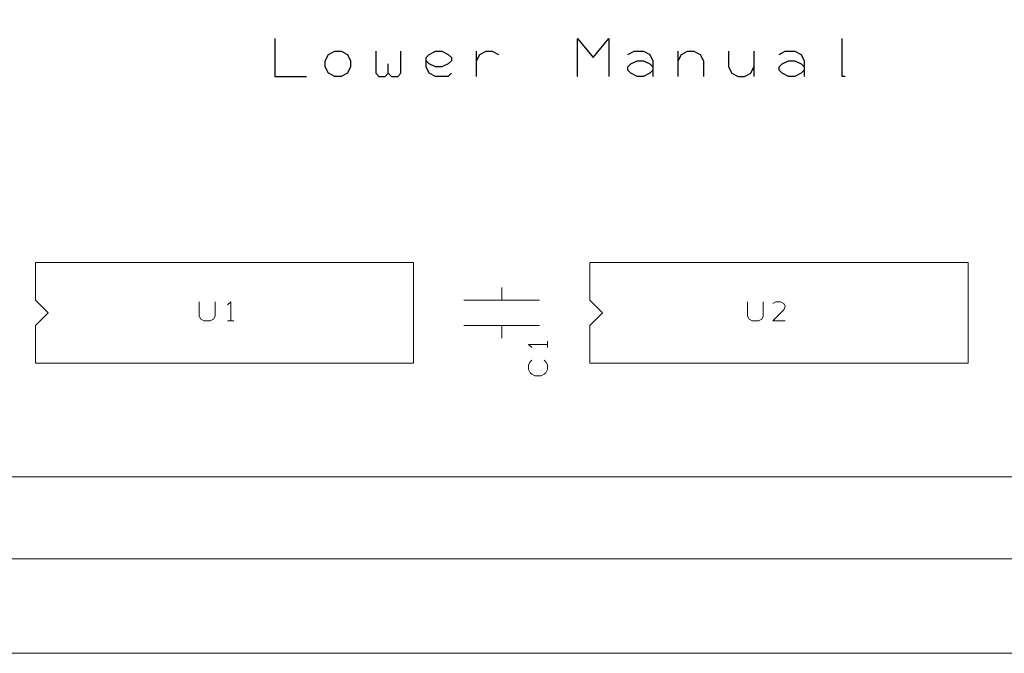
# Model space of a CAD drawing. Header units: millimetres. Extents: x -94 to 82, y -36 to 29.
# Tile 2 of 7: x -58 to -8, y -35 to -3. Entities that reach past the tile are written whole.
import ezdxf

# ---------------------------------------------------------------- set-up
doc = ezdxf.new("R2010")
doc.units = ezdxf.units.MM
doc.header["$MEASUREMENT"] = 0
doc.layers.add('Ebene 1', color=7, linetype='Continuous')

msp = doc.modelspace()

# ---------------------------------------------------------------- linework, layer by layer
at = {"layer": 'Ebene 1', "lineweight": 13}
msp.add_open_spline([(-67.7541, -26.1899), (-67.7541, -26.1899), (82.4234, -26.1899), (82.4234, -26.1899), (82.4234, -26.1899), (82.4234, -26.1899), (82.4234, 28.7376), (82.4234, 28.7376), (82.4234, 28.7376), (82.4234, 28.7376), (-67.7541, 28.7376), (-67.7541, 28.7376), (-67.7541, 28.7376), (-67.7541, 28.7376), (-67.7541, -26.1899), (-67.7541, -26.1899)], degree=3, knots=[0, 0, 0, 0, 0.2, 0.2, 0.2, 0.2, 0.4, 0.4, 0.4, 0.4, 0.6, 0.6, 0.6, 0.6, 1, 1, 1, 1], dxfattribs=at)
at = {"layer": 'Ebene 1', "lineweight": 25}
for points, knots in [([(-45.2116, -4.1236), (-45.2116, -4.1236), (-45.2116, -6.0286), (-45.2116, -6.0286), (-45.2116, -6.0286), (-45.2116, -6.0286), (-43.6241, -6.0286), (-43.6241, -6.0286)], [0, 0, 0, 0, 0.3333333, 0.3333333, 0.3333333, 0.3333333, 1, 1, 1, 1]), ([(-29.9716, -6.0286), (-29.9716, -6.0286), (-29.9716, -4.1236), (-29.9716, -4.1236), (-29.9716, -4.1236), (-29.9716, -4.1236), (-29.1779, -5.0761), (-29.1779, -5.0761), (-29.1779, -5.0761), (-29.1779, -5.0761), (-28.3841, -4.1236), (-28.3841, -4.1236), (-28.3841, -4.1236), (-28.3841, -4.1236), (-28.3841, -6.0286), (-28.3841, -6.0286)], [0, 0, 0, 0, 0.2, 0.2, 0.2, 0.2, 0.4, 0.4, 0.4, 0.4, 0.6, 0.6, 0.6, 0.6, 1, 1, 1, 1]), ([(-16.4779, -6.0286), (-16.4779, -6.0286), (-16.6366, -6.0286), (-16.6366, -6.0286), (-16.6366, -6.0286), (-16.6366, -6.0286), (-16.6366, -4.1236), (-16.6366, -4.1236)], [0, 0, 0, 0, 0.3333333, 0.3333333, 0.3333333, 0.3333333, 1, 1, 1, 1]), ([(-42.6716, -5.5524), (-42.6716, -5.5524), (-42.5129, -5.8699), (-42.5129, -5.8699), (-42.5129, -5.8699), (-42.5129, -5.8699), (-42.1954, -6.0286), (-42.1954, -6.0286), (-42.1954, -6.0286), (-42.1954, -6.0286), (-41.8779, -6.0286), (-41.8779, -6.0286), (-41.8779, -6.0286), (-41.8779, -6.0286), (-41.5604, -5.8699), (-41.5604, -5.8699), (-41.5604, -5.8699), (-41.5604, -5.8699), (-41.4016, -5.5524), (-41.4016, -5.5524), (-41.4016, -5.5524), (-41.4016, -5.5524), (-41.4016, -5.2349), (-41.4016, -5.2349), (-41.4016, -5.2349), (-41.4016, -5.2349), (-41.5604, -4.9174), (-41.5604, -4.9174), (-41.5604, -4.9174), (-41.5604, -4.9174), (-41.8779, -4.7586), (-41.8779, -4.7586), (-41.8779, -4.7586), (-41.8779, -4.7586), (-42.1954, -4.7586), (-42.1954, -4.7586), (-42.1954, -4.7586), (-42.1954, -4.7586), (-42.5129, -4.9174), (-42.5129, -4.9174), (-42.5129, -4.9174), (-42.5129, -4.9174), (-42.6716, -5.2349), (-42.6716, -5.2349), (-42.6716, -5.2349), (-42.6716, -5.2349), (-42.6716, -5.5524), (-42.6716, -5.5524)], [0, 0, 0, 0, 0.0769231, 0.0769231, 0.0769231, 0.0769231, 0.1538462, 0.1538462, 0.1538462, 0.1538462, 0.2307692, 0.2307692, 0.2307692, 0.2307692, 0.3076923, 0.3076923, 0.3076923, 0.3076923, 0.3846154, 0.3846154, 0.3846154, 0.3846154, 0.4615385, 0.4615385, 0.4615385, 0.4615385, 0.5384615, 0.5384615, 0.5384615, 0.5384615, 0.6153846, 0.6153846, 0.6153846, 0.6153846, 0.6923077, 0.6923077, 0.6923077, 0.6923077, 0.7692308, 0.7692308, 0.7692308, 0.7692308, 0.8461538, 0.8461538, 0.8461538, 0.8461538, 1, 1, 1, 1]), ([(-40.1316, -4.7586), (-40.1316, -4.7586), (-40.1316, -5.8699), (-40.1316, -5.8699), (-40.1316, -5.8699), (-40.1316, -5.8699), (-39.9729, -6.0286), (-39.9729, -6.0286), (-39.9729, -6.0286), (-39.9729, -6.0286), (-39.6554, -6.0286), (-39.6554, -6.0286), (-39.6554, -6.0286), (-39.6554, -6.0286), (-39.4966, -5.8699), (-39.4966, -5.8699), (-39.4966, -5.8699), (-39.4966, -5.8699), (-39.4966, -5.3936), (-39.4966, -5.3936)], [0, 0, 0, 0, 0.1666667, 0.1666667, 0.1666667, 0.1666667, 0.3333333, 0.3333333, 0.3333333, 0.3333333, 0.5, 0.5, 0.5, 0.5, 0.6666667, 0.6666667, 0.6666667, 0.6666667, 1, 1, 1, 1]), ([(-39.4966, -5.8699), (-39.4966, -5.8699), (-39.3379, -6.0286), (-39.3379, -6.0286), (-39.3379, -6.0286), (-39.3379, -6.0286), (-39.0204, -6.0286), (-39.0204, -6.0286), (-39.0204, -6.0286), (-39.0204, -6.0286), (-38.8616, -5.8699), (-38.8616, -5.8699), (-38.8616, -5.8699), (-38.8616, -5.8699), (-38.8616, -4.7586), (-38.8616, -4.7586)], [0, 0, 0, 0, 0.2, 0.2, 0.2, 0.2, 0.4, 0.4, 0.4, 0.4, 0.6, 0.6, 0.6, 0.6, 1, 1, 1, 1]), ([(-36.3216, -5.8699), (-36.3216, -5.8699), (-36.4804, -6.0286), (-36.4804, -6.0286), (-36.4804, -6.0286), (-36.4804, -6.0286), (-36.7979, -6.0286), (-36.7979, -6.0286), (-36.7979, -6.0286), (-36.7979, -6.0286), (-37.1154, -6.0286), (-37.1154, -6.0286), (-37.1154, -6.0286), (-37.1154, -6.0286), (-37.4329, -5.8699), (-37.4329, -5.8699), (-37.4329, -5.8699), (-37.4329, -5.8699), (-37.5916, -5.5524), (-37.5916, -5.5524), (-37.5916, -5.5524), (-37.5916, -5.5524), (-37.5916, -5.0761), (-37.5916, -5.0761), (-37.5916, -5.0761), (-37.5916, -5.0761), (-37.4329, -4.9174), (-37.4329, -4.9174), (-37.4329, -4.9174), (-37.4329, -4.9174), (-37.1154, -4.7586), (-37.1154, -4.7586), (-37.1154, -4.7586), (-37.1154, -4.7586), (-36.7979, -4.7586), (-36.7979, -4.7586), (-36.7979, -4.7586), (-36.7979, -4.7586), (-36.4804, -4.9174), (-36.4804, -4.9174), (-36.4804, -4.9174), (-36.4804, -4.9174), (-36.3216, -5.0761), (-36.3216, -5.0761), (-36.3216, -5.0761), (-36.3216, -5.0761), (-36.3216, -5.2349), (-36.3216, -5.2349), (-36.3216, -5.2349), (-36.3216, -5.2349), (-36.4804, -5.3936), (-36.4804, -5.3936), (-36.4804, -5.3936), (-36.4804, -5.3936), (-36.7979, -5.5524), (-36.7979, -5.5524), (-36.7979, -5.5524), (-36.7979, -5.5524), (-37.1154, -5.5524), (-37.1154, -5.5524), (-37.1154, -5.5524), (-37.1154, -5.5524), (-37.4329, -5.3936), (-37.4329, -5.3936), (-37.4329, -5.3936), (-37.4329, -5.3936), (-37.5916, -5.2349), (-37.5916, -5.2349)], [0, 0, 0, 0, 0.0555556, 0.0555556, 0.0555556, 0.0555556, 0.1111111, 0.1111111, 0.1111111, 0.1111111, 0.1666667, 0.1666667, 0.1666667, 0.1666667, 0.2222222, 0.2222222, 0.2222222, 0.2222222, 0.2777778, 0.2777778, 0.2777778, 0.2777778, 0.3333333, 0.3333333, 0.3333333, 0.3333333, 0.3888889, 0.3888889, 0.3888889, 0.3888889, 0.4444444, 0.4444444, 0.4444444, 0.4444444, 0.5, 0.5, 0.5, 0.5, 0.5555556, 0.5555556, 0.5555556, 0.5555556, 0.6111111, 0.6111111, 0.6111111, 0.6111111, 0.6666667, 0.6666667, 0.6666667, 0.6666667, 0.7222222, 0.7222222, 0.7222222, 0.7222222, 0.7777778, 0.7777778, 0.7777778, 0.7777778, 0.8333333, 0.8333333, 0.8333333, 0.8333333, 0.8888889, 0.8888889, 0.8888889, 0.8888889, 1, 1, 1, 1]), ([(-35.0516, -5.2349), (-35.0516, -5.2349), (-34.8929, -4.9174), (-34.8929, -4.9174), (-34.8929, -4.9174), (-34.8929, -4.9174), (-34.5754, -4.7586), (-34.5754, -4.7586), (-34.5754, -4.7586), (-34.5754, -4.7586), (-34.2579, -4.7586), (-34.2579, -4.7586), (-34.2579, -4.7586), (-34.2579, -4.7586), (-33.9404, -4.9174), (-33.9404, -4.9174)], [0, 0, 0, 0, 0.2, 0.2, 0.2, 0.2, 0.4, 0.4, 0.4, 0.4, 0.6, 0.6, 0.6, 0.6, 1, 1, 1, 1]), ([(-27.4316, -4.9174), (-27.4316, -4.9174), (-27.1141, -4.7586), (-27.1141, -4.7586), (-27.1141, -4.7586), (-27.1141, -4.7586), (-26.6379, -4.7586), (-26.6379, -4.7586), (-26.6379, -4.7586), (-26.6379, -4.7586), (-26.3204, -4.9174), (-26.3204, -4.9174), (-26.3204, -4.9174), (-26.3204, -4.9174), (-26.1616, -5.2349), (-26.1616, -5.2349), (-26.1616, -5.2349), (-26.1616, -5.2349), (-26.1616, -5.7111), (-26.1616, -5.7111), (-26.1616, -5.7111), (-26.1616, -5.7111), (-26.3204, -5.8699), (-26.3204, -5.8699), (-26.3204, -5.8699), (-26.3204, -5.8699), (-26.6379, -6.0286), (-26.6379, -6.0286), (-26.6379, -6.0286), (-26.6379, -6.0286), (-26.9554, -6.0286), (-26.9554, -6.0286), (-26.9554, -6.0286), (-26.9554, -6.0286), (-27.2729, -5.8699), (-27.2729, -5.8699), (-27.2729, -5.8699), (-27.2729, -5.8699), (-27.4316, -5.7111), (-27.4316, -5.7111), (-27.4316, -5.7111), (-27.4316, -5.7111), (-27.4316, -5.5524), (-27.4316, -5.5524), (-27.4316, -5.5524), (-27.4316, -5.5524), (-27.2729, -5.3936), (-27.2729, -5.3936), (-27.2729, -5.3936), (-27.2729, -5.3936), (-26.9554, -5.2349), (-26.9554, -5.2349), (-26.9554, -5.2349), (-26.9554, -5.2349), (-26.6379, -5.2349), (-26.6379, -5.2349), (-26.6379, -5.2349), (-26.6379, -5.2349), (-26.3204, -5.3936), (-26.3204, -5.3936), (-26.3204, -5.3936), (-26.3204, -5.3936), (-26.1616, -5.5524), (-26.1616, -5.5524)], [0, 0, 0, 0, 0.0588235, 0.0588235, 0.0588235, 0.0588235, 0.1176471, 0.1176471, 0.1176471, 0.1176471, 0.1764706, 0.1764706, 0.1764706, 0.1764706, 0.2352941, 0.2352941, 0.2352941, 0.2352941, 0.2941176, 0.2941176, 0.2941176, 0.2941176, 0.3529412, 0.3529412, 0.3529412, 0.3529412, 0.4117647, 0.4117647, 0.4117647, 0.4117647, 0.4705882, 0.4705882, 0.4705882, 0.4705882, 0.5294118, 0.5294118, 0.5294118, 0.5294118, 0.5882353, 0.5882353, 0.5882353, 0.5882353, 0.6470588, 0.6470588, 0.6470588, 0.6470588, 0.7058824, 0.7058824, 0.7058824, 0.7058824, 0.7647059, 0.7647059, 0.7647059, 0.7647059, 0.8235294, 0.8235294, 0.8235294, 0.8235294, 0.8823529, 0.8823529, 0.8823529, 0.8823529, 1, 1, 1, 1]), ([(-24.8916, -5.2349), (-24.8916, -5.2349), (-24.7329, -4.9174), (-24.7329, -4.9174), (-24.7329, -4.9174), (-24.7329, -4.9174), (-24.4154, -4.7586), (-24.4154, -4.7586), (-24.4154, -4.7586), (-24.4154, -4.7586), (-24.0979, -4.7586), (-24.0979, -4.7586), (-24.0979, -4.7586), (-24.0979, -4.7586), (-23.7804, -4.9174), (-23.7804, -4.9174), (-23.7804, -4.9174), (-23.7804, -4.9174), (-23.6216, -5.2349), (-23.6216, -5.2349), (-23.6216, -5.2349), (-23.6216, -5.2349), (-23.6216, -6.0286), (-23.6216, -6.0286)], [0, 0, 0, 0, 0.1428571, 0.1428571, 0.1428571, 0.1428571, 0.2857143, 0.2857143, 0.2857143, 0.2857143, 0.4285714, 0.4285714, 0.4285714, 0.4285714, 0.5714286, 0.5714286, 0.5714286, 0.5714286, 0.7142857, 0.7142857, 0.7142857, 0.7142857, 1, 1, 1, 1]), ([(-22.3516, -4.7586), (-22.3516, -4.7586), (-22.3516, -5.5524), (-22.3516, -5.5524), (-22.3516, -5.5524), (-22.3516, -5.5524), (-22.1929, -5.8699), (-22.1929, -5.8699), (-22.1929, -5.8699), (-22.1929, -5.8699), (-21.8754, -6.0286), (-21.8754, -6.0286), (-21.8754, -6.0286), (-21.8754, -6.0286), (-21.5579, -6.0286), (-21.5579, -6.0286), (-21.5579, -6.0286), (-21.5579, -6.0286), (-21.2404, -5.8699), (-21.2404, -5.8699), (-21.2404, -5.8699), (-21.2404, -5.8699), (-21.0816, -5.5524), (-21.0816, -5.5524)], [0, 0, 0, 0, 0.1428571, 0.1428571, 0.1428571, 0.1428571, 0.2857143, 0.2857143, 0.2857143, 0.2857143, 0.4285714, 0.4285714, 0.4285714, 0.4285714, 0.5714286, 0.5714286, 0.5714286, 0.5714286, 0.7142857, 0.7142857, 0.7142857, 0.7142857, 1, 1, 1, 1]), ([(-19.8116, -4.9174), (-19.8116, -4.9174), (-19.4941, -4.7586), (-19.4941, -4.7586), (-19.4941, -4.7586), (-19.4941, -4.7586), (-19.0179, -4.7586), (-19.0179, -4.7586), (-19.0179, -4.7586), (-19.0179, -4.7586), (-18.7004, -4.9174), (-18.7004, -4.9174), (-18.7004, -4.9174), (-18.7004, -4.9174), (-18.5416, -5.2349), (-18.5416, -5.2349), (-18.5416, -5.2349), (-18.5416, -5.2349), (-18.5416, -5.7111), (-18.5416, -5.7111), (-18.5416, -5.7111), (-18.5416, -5.7111), (-18.7004, -5.8699), (-18.7004, -5.8699), (-18.7004, -5.8699), (-18.7004, -5.8699), (-19.0179, -6.0286), (-19.0179, -6.0286), (-19.0179, -6.0286), (-19.0179, -6.0286), (-19.3354, -6.0286), (-19.3354, -6.0286), (-19.3354, -6.0286), (-19.3354, -6.0286), (-19.6529, -5.8699), (-19.6529, -5.8699), (-19.6529, -5.8699), (-19.6529, -5.8699), (-19.8116, -5.7111), (-19.8116, -5.7111), (-19.8116, -5.7111), (-19.8116, -5.7111), (-19.8116, -5.5524), (-19.8116, -5.5524), (-19.8116, -5.5524), (-19.8116, -5.5524), (-19.6529, -5.3936), (-19.6529, -5.3936), (-19.6529, -5.3936), (-19.6529, -5.3936), (-19.3354, -5.2349), (-19.3354, -5.2349), (-19.3354, -5.2349), (-19.3354, -5.2349), (-19.0179, -5.2349), (-19.0179, -5.2349), (-19.0179, -5.2349), (-19.0179, -5.2349), (-18.7004, -5.3936), (-18.7004, -5.3936), (-18.7004, -5.3936), (-18.7004, -5.3936), (-18.5416, -5.5524), (-18.5416, -5.5524)], [0, 0, 0, 0, 0.0588235, 0.0588235, 0.0588235, 0.0588235, 0.1176471, 0.1176471, 0.1176471, 0.1176471, 0.1764706, 0.1764706, 0.1764706, 0.1764706, 0.2352941, 0.2352941, 0.2352941, 0.2352941, 0.2941176, 0.2941176, 0.2941176, 0.2941176, 0.3529412, 0.3529412, 0.3529412, 0.3529412, 0.4117647, 0.4117647, 0.4117647, 0.4117647, 0.4705882, 0.4705882, 0.4705882, 0.4705882, 0.5294118, 0.5294118, 0.5294118, 0.5294118, 0.5882353, 0.5882353, 0.5882353, 0.5882353, 0.6470588, 0.6470588, 0.6470588, 0.6470588, 0.7058824, 0.7058824, 0.7058824, 0.7058824, 0.7647059, 0.7647059, 0.7647059, 0.7647059, 0.8235294, 0.8235294, 0.8235294, 0.8235294, 0.8823529, 0.8823529, 0.8823529, 0.8823529, 1, 1, 1, 1])]:
    msp.add_open_spline(points, degree=3, knots=knots, dxfattribs=at)
for points in [[(-35.0516, -6.0286), (-35.0516, -6.0286), (-35.0516, -4.7586), (-35.0516, -4.7586)], [(-24.8916, -6.0286), (-24.8916, -6.0286), (-24.8916, -4.7586), (-24.8916, -4.7586)], [(-21.0816, -4.7586), (-21.0816, -4.7586), (-21.0816, -6.0286), (-21.0816, -6.0286)], [(-26.1616, -5.7111), (-26.1616, -5.7111), (-26.1616, -6.0286), (-26.1616, -6.0286)], [(-18.5416, -5.7111), (-18.5416, -5.7111), (-18.5416, -6.0286), (-18.5416, -6.0286)]]:
    msp.add_open_spline(points, degree=3, dxfattribs=at)
at = {"layer": 'Ebene 1', "lineweight": 20}
for points, knots in [([(-38.2266, -20.4749), (-38.2266, -20.4749), (-57.2766, -20.4749), (-57.2766, -20.4749), (-57.2766, -20.4749), (-57.2766, -20.4749), (-57.2766, -18.5699), (-57.2766, -18.5699), (-57.2766, -18.5699), (-57.2766, -18.5699), (-56.6416, -17.9349), (-56.6416, -17.9349), (-56.6416, -17.9349), (-56.6416, -17.9349), (-57.2766, -17.2999), (-57.2766, -17.2999), (-57.2766, -17.2999), (-57.2766, -17.2999), (-57.2766, -15.3949), (-57.2766, -15.3949), (-57.2766, -15.3949), (-57.2766, -15.3949), (-38.2266, -15.3949), (-38.2266, -15.3949), (-38.2266, -15.3949), (-38.2266, -15.3949), (-38.2266, -20.4749), (-38.2266, -20.4749)], [0, 0, 0, 0, 0.125, 0.125, 0.125, 0.125, 0.25, 0.25, 0.25, 0.25, 0.375, 0.375, 0.375, 0.375, 0.5, 0.5, 0.5, 0.5, 0.625, 0.625, 0.625, 0.625, 0.75, 0.75, 0.75, 0.75, 1, 1, 1, 1]), ([(-10.2866, -20.4749), (-10.2866, -20.4749), (-29.3366, -20.4749), (-29.3366, -20.4749), (-29.3366, -20.4749), (-29.3366, -20.4749), (-29.3366, -18.5699), (-29.3366, -18.5699), (-29.3366, -18.5699), (-29.3366, -18.5699), (-28.7016, -17.9349), (-28.7016, -17.9349), (-28.7016, -17.9349), (-28.7016, -17.9349), (-29.3366, -17.2999), (-29.3366, -17.2999), (-29.3366, -17.2999), (-29.3366, -17.2999), (-29.3366, -15.3949), (-29.3366, -15.3949), (-29.3366, -15.3949), (-29.3366, -15.3949), (-10.2866, -15.3949), (-10.2866, -15.3949), (-10.2866, -15.3949), (-10.2866, -15.3949), (-10.2866, -20.4749), (-10.2866, -20.4749)], [0, 0, 0, 0, 0.125, 0.125, 0.125, 0.125, 0.25, 0.25, 0.25, 0.25, 0.375, 0.375, 0.375, 0.375, 0.5, 0.5, 0.5, 0.5, 0.625, 0.625, 0.625, 0.625, 0.75, 0.75, 0.75, 0.75, 1, 1, 1, 1]), ([(-49.0216, -17.3793), (-49.0216, -17.3793), (-49.0216, -18.0936), (-49.0216, -18.0936), (-49.0216, -18.0936), (-49.0216, -18.0936), (-48.9423, -18.2524), (-48.9423, -18.2524), (-48.9423, -18.2524), (-48.9423, -18.2524), (-48.7835, -18.3318), (-48.7835, -18.3318), (-48.7835, -18.3318), (-48.7835, -18.3318), (-48.466, -18.3318), (-48.466, -18.3318), (-48.466, -18.3318), (-48.466, -18.3318), (-48.3073, -18.2524), (-48.3073, -18.2524), (-48.3073, -18.2524), (-48.3073, -18.2524), (-48.2279, -18.0936), (-48.2279, -18.0936), (-48.2279, -18.0936), (-48.2279, -18.0936), (-48.2279, -17.3793), (-48.2279, -17.3793)], [0, 0, 0, 0, 0.125, 0.125, 0.125, 0.125, 0.25, 0.25, 0.25, 0.25, 0.375, 0.375, 0.375, 0.375, 0.5, 0.5, 0.5, 0.5, 0.625, 0.625, 0.625, 0.625, 0.75, 0.75, 0.75, 0.75, 1, 1, 1, 1]), ([(-47.4341, -18.3318), (-47.4341, -18.3318), (-47.4341, -17.3793), (-47.4341, -17.3793), (-47.4341, -17.3793), (-47.4341, -17.3793), (-47.5929, -17.5379), (-47.5929, -17.5379)], [0, 0, 0, 0, 0.3333333, 0.3333333, 0.3333333, 0.3333333, 1, 1, 1, 1]), ([(-21.3991, -17.3793), (-21.3991, -17.3793), (-21.3991, -18.0936), (-21.3991, -18.0936), (-21.3991, -18.0936), (-21.3991, -18.0936), (-21.3198, -18.2524), (-21.3198, -18.2524), (-21.3198, -18.2524), (-21.3198, -18.2524), (-21.161, -18.3318), (-21.161, -18.3318), (-21.161, -18.3318), (-21.161, -18.3318), (-20.8435, -18.3318), (-20.8435, -18.3318), (-20.8435, -18.3318), (-20.8435, -18.3318), (-20.6848, -18.2524), (-20.6848, -18.2524), (-20.6848, -18.2524), (-20.6848, -18.2524), (-20.6054, -18.0936), (-20.6054, -18.0936), (-20.6054, -18.0936), (-20.6054, -18.0936), (-20.6054, -17.3793), (-20.6054, -17.3793)], [0, 0, 0, 0, 0.125, 0.125, 0.125, 0.125, 0.25, 0.25, 0.25, 0.25, 0.375, 0.375, 0.375, 0.375, 0.5, 0.5, 0.5, 0.5, 0.625, 0.625, 0.625, 0.625, 0.75, 0.75, 0.75, 0.75, 1, 1, 1, 1]), ([(-19.4941, -18.3318), (-19.4941, -18.3318), (-20.1291, -18.3318), (-20.1291, -18.3318), (-20.1291, -18.3318), (-20.1291, -18.3318), (-19.5735, -17.7761), (-19.5735, -17.7761), (-19.5735, -17.7761), (-19.5735, -17.7761), (-19.4941, -17.6174), (-19.4941, -17.6174), (-19.4941, -17.6174), (-19.4941, -17.6174), (-19.5735, -17.4586), (-19.5735, -17.4586), (-19.5735, -17.4586), (-19.5735, -17.4586), (-19.7323, -17.3793), (-19.7323, -17.3793), (-19.7323, -17.3793), (-19.7323, -17.3793), (-19.9704, -17.3793), (-19.9704, -17.3793), (-19.9704, -17.3793), (-19.9704, -17.3793), (-20.1291, -17.4586), (-20.1291, -17.4586)], [0, 0, 0, 0, 0.125, 0.125, 0.125, 0.125, 0.25, 0.25, 0.25, 0.25, 0.375, 0.375, 0.375, 0.375, 0.5, 0.5, 0.5, 0.5, 0.625, 0.625, 0.625, 0.625, 0.75, 0.75, 0.75, 0.75, 1, 1, 1, 1]), ([(-31.4798, -19.5224), (-31.4798, -19.5224), (-32.4323, -19.5224), (-32.4323, -19.5224), (-32.4323, -19.5224), (-32.4323, -19.5224), (-32.2735, -19.6811), (-32.2735, -19.6811)], [0, 0, 0, 0, 0.3333333, 0.3333333, 0.3333333, 0.3333333, 1, 1, 1, 1]), ([(-31.6385, -20.3161), (-31.6385, -20.3161), (-31.5591, -20.3954), (-31.5591, -20.3954), (-31.5591, -20.3954), (-31.5591, -20.3954), (-31.4798, -20.5543), (-31.4798, -20.5543), (-31.4798, -20.5543), (-31.4798, -20.5543), (-31.4798, -20.7924), (-31.4798, -20.7924), (-31.4798, -20.7924), (-31.4798, -20.7924), (-31.5591, -20.9511), (-31.5591, -20.9511), (-31.5591, -20.9511), (-31.5591, -20.9511), (-31.6385, -21.0304), (-31.6385, -21.0304), (-31.6385, -21.0304), (-31.6385, -21.0304), (-31.7973, -21.1099), (-31.7973, -21.1099), (-31.7973, -21.1099), (-31.7973, -21.1099), (-32.1148, -21.1099), (-32.1148, -21.1099), (-32.1148, -21.1099), (-32.1148, -21.1099), (-32.2735, -21.0304), (-32.2735, -21.0304), (-32.2735, -21.0304), (-32.2735, -21.0304), (-32.3529, -20.9511), (-32.3529, -20.9511), (-32.3529, -20.9511), (-32.3529, -20.9511), (-32.4323, -20.7924), (-32.4323, -20.7924), (-32.4323, -20.7924), (-32.4323, -20.7924), (-32.4323, -20.5543), (-32.4323, -20.5543), (-32.4323, -20.5543), (-32.4323, -20.5543), (-32.3529, -20.3954), (-32.3529, -20.3954), (-32.3529, -20.3954), (-32.3529, -20.3954), (-32.2735, -20.3161), (-32.2735, -20.3161)], [0, 0, 0, 0, 0.0714286, 0.0714286, 0.0714286, 0.0714286, 0.1428571, 0.1428571, 0.1428571, 0.1428571, 0.2142857, 0.2142857, 0.2142857, 0.2142857, 0.2857143, 0.2857143, 0.2857143, 0.2857143, 0.3571429, 0.3571429, 0.3571429, 0.3571429, 0.4285714, 0.4285714, 0.4285714, 0.4285714, 0.5, 0.5, 0.5, 0.5, 0.5714286, 0.5714286, 0.5714286, 0.5714286, 0.6428571, 0.6428571, 0.6428571, 0.6428571, 0.7142857, 0.7142857, 0.7142857, 0.7142857, 0.7857143, 0.7857143, 0.7857143, 0.7857143, 0.8571429, 0.8571429, 0.8571429, 0.8571429, 1, 1, 1, 1])]:
    msp.add_open_spline(points, degree=3, knots=knots, dxfattribs=at)
for points in [[(-33.7816, -17.2999), (-33.7816, -17.2999), (-33.7816, -16.6649), (-33.7816, -16.6649)], [(-35.6866, -17.2999), (-35.6866, -17.2999), (-31.8766, -17.2999), (-31.8766, -17.2999)], [(-47.5929, -18.3318), (-47.5929, -18.3318), (-47.2754, -18.3318), (-47.2754, -18.3318)], [(-35.6866, -18.5699), (-35.6866, -18.5699), (-31.8766, -18.5699), (-31.8766, -18.5699)], [(-33.7816, -19.2049), (-33.7816, -19.2049), (-33.7816, -18.5699), (-33.7816, -18.5699)], [(-31.4798, -19.6811), (-31.4798, -19.6811), (-31.4798, -19.3636), (-31.4798, -19.3636)], [(-62.1788, -30.3174), (-62.1788, -30.3174), (1.6196, -30.3174), (1.6196, -30.3174)], [(-66.9413, -35.0799), (-66.9413, -35.0799), (1.6196, -35.0799), (1.6196, -35.0799)]]:
    msp.add_open_spline(points, degree=3, dxfattribs=at)

doc.saveas('drawing.dxf')
